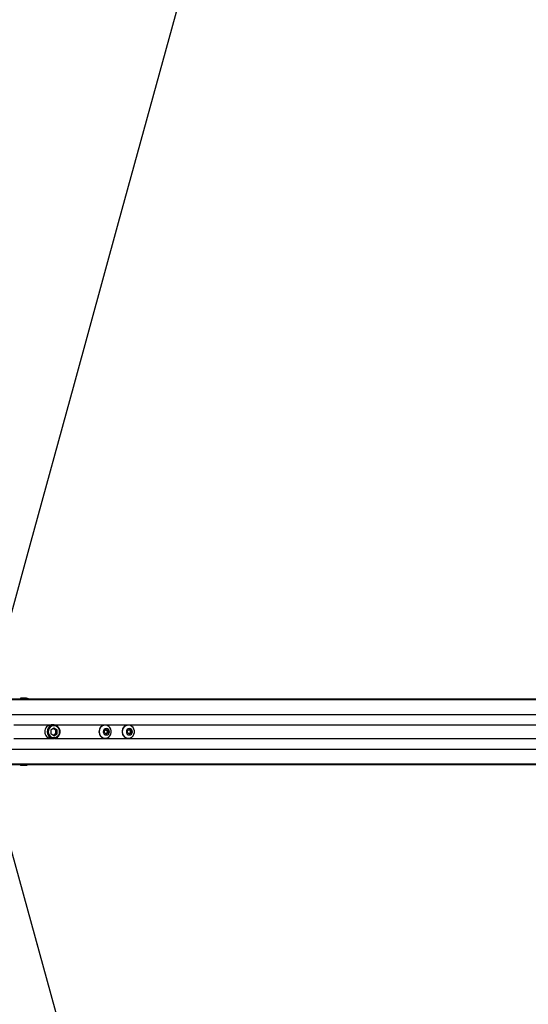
# Paper-space layout '3.5M DUO Surface Plate' of a CAD drawing. Header units: millimetres. Extents: x 20 to 26059, y 28 to 17638.
# Tile 53 of 66: x 9404 to 10148, y 12866 to 14306. Entities that reach past the tile are written whole.
import ezdxf

# ---------------------------------------------------------------- set-up
doc = ezdxf.new("R2010")
doc.units = ezdxf.units.MM
doc.layers.add('COMPONENT_GEOMETRY', color=7, linetype='Continuous')
doc.styles.add('SLDTEXTSTYLE0', font='TXT', dxfattribs={"width": 0.75})
doc.dimstyles.new('SLDDIMSTYLE0', dxfattribs={"dimtxt": 150, "dimasz": 6.604, "dimexe": 0, "dimexo": 0.0625, "dimgap": 37.5, "dimtad": 0, "dimtih": 1, "dimtoh": 1, "dimdec": 0, "dimlfac": 0.5, "dimrnd": 1e-09, "dimzin": 12, "dimdsep": 46, "dimtxsty": 'SLDTEXTSTYLE0', "dimsah": 1, "dimcen": 0.09, "dimadec": 0, "dimazin": 3, "dimtfac": 1, "dimtdec": 0, "dimtofl": 0, "dimtmove": 0, "dimatfit": 3, "dimfxl": 1, "dimfrac": 2, "dimtolj": 1, "dimtzin": 12, "dimarcsym": 0})

# ---------------------------------------------------------------- blocks, each defined once
blk = doc.blocks.new('_D_6')
at = {"layer": 'COMPONENT_GEOMETRY', "color": 7, "ltscale": 2}
for p, q in [((2197.2, 13286.2), (2197.2, 17567.6)), ((2197.2, 17561.2), (8876.8, 17561.2)), ((15999.8, 17561.2), (9320.1, 17561.2)), ((15999.8, 13309.5), (15999.8, 17567.6))]:
    blk.add_line(p, q, dxfattribs=at)
for points in [[(2197.2, 17561.2), (2203.8, 17560.2), (2203.8, 17562.2)], [(15999.8, 17561.2), (15993.1, 17562.2), (15993.1, 17560.2)]]:
    blk.add_solid(points, dxfattribs=at)
at = {"layer": 'COMPONENT_GEOMETRY', "color": 7, "ltscale": 2, "insert": (8876.8, 17635.5), "char_height": 150, "attachment_point": 1, "style": 'SLDTEXTSTYLE0'}
blk.add_mtext('6901', dxfattribs=at)

psp = doc.layouts.new('3.5M DUO Surface Plate')

# ---------------------------------------------------------------- linework, layer by layer
at = {"color": 7, "linetype": 'Continuous', "lineweight": 25, "ltscale": 2}
for p, q in [((9373.91, 13312.43), (10528.06, 13312.43)), ((9404.86, 13313.14), (9404.85, 13312.43)), ((9410.43, 13313.63), (9405.36, 13313.63)), ((9412.8, 13313.58), (9412.79, 13313.58)), ((9449.14, 13267.37), (9453.91, 13270.3)), ((9449.14, 13267.37), (9449.14, 13261.5)), ((9453.5, 13274.43), (9449.77, 13274.43)), ((9452.88, 13269.67), (9454.23, 13268.83)), ((9453.91, 13270.3), (9458.68, 13267.37)), ((9454.23, 13268.83), (9456.61, 13267.37)), ((9456.61, 13267.37), (9458.68, 13267.37)), ((9456.61, 13264.43), (9456.61, 13267.37)), ((9456.61, 13261.5), (9456.61, 13264.43)), ((9458.68, 13261.5), (9458.68, 13267.37)), ((9527.69, 13266.16), (9530.51, 13267.9)), ((9527.69, 13262.7), (9527.69, 13266.16)), ((9528.87, 13273.93), (9528.61, 13273.93)), ((9529.97, 13267.56), (9530.84, 13267.03)), ((9530.51, 13267.9), (9533.32, 13266.16)), ((9530.84, 13267.03), (9532.25, 13266.16)), ((9532.25, 13266.16), (9533.32, 13266.16)), ((9532.25, 13266.16), (9532.25, 13264.43)), ((9532.25, 13264.43), (9532.25, 13262.7)), ((9533.32, 13266.16), (9533.32, 13262.7)), ((9561.48, 13266.16), (9564.3, 13267.9)), ((9561.48, 13262.7), (9561.48, 13266.16)), ((9562.66, 13273.93), (9562.4, 13273.93)), ((9563.76, 13267.56), (9564.63, 13267.03)), ((9564.3, 13267.9), (9567.11, 13266.16)), ((9564.63, 13267.03), (9566.03, 13266.16)), ((9566.03, 13266.16), (9567.11, 13266.16)), ((9566.03, 13266.16), (9566.03, 13264.43)), ((9566.03, 13264.43), (9566.03, 13262.7)), ((9567.11, 13266.16), (9567.11, 13262.7)), ((9453.91, 13258.56), (9449.14, 13261.5)), ((9449.77, 13254.43), (9453.5, 13254.43)), ((9452.88, 13259.2), (9454.23, 13260.03)), ((9453.91, 13258.56), (9458.68, 13261.5)), ((9454.23, 13260.03), (9456.61, 13261.5)), ((9456.61, 13261.5), (9458.68, 13261.5)), ((9530.51, 13260.97), (9527.69, 13262.7)), ((9528.61, 13254.93), (9528.87, 13254.93)), ((9530.84, 13261.83), (9529.97, 13261.3)), ((9533.32, 13262.7), (9530.51, 13260.97)), ((9532.25, 13262.7), (9530.84, 13261.83)), ((9532.25, 13262.7), (9533.32, 13262.7)), ((9564.3, 13260.97), (9561.48, 13262.7)), ((9562.4, 13254.93), (9562.66, 13254.93)), ((9564.63, 13261.83), (9563.76, 13261.3)), ((9567.11, 13262.7), (9564.3, 13260.97)), ((9566.03, 13262.7), (9564.63, 13261.83)), ((9566.03, 13262.7), (9567.11, 13262.7)), ((9373.91, 13216.43), (9687.61, 13216.43)), ((9404.85, 13216.43), (9404.86, 13215.72)), ((9410.43, 13215.23), (9405.36, 13215.23)), ((9412.77, 13215.28), (9413.12, 13215.38)), ((9687.61, 13216.43), (9695.52, 13216.43)), ((9695.52, 13216.43), (9705.37, 13216.43)), ((9705.37, 13216.43), (9718.06, 13216.43)), ((9718.06, 13216.43), (10528.06, 13216.43))]:
    psp.add_line(p, q, dxfattribs=at)
at = {"color": 8, "linetype": 'Continuous', "lineweight": 25, "ltscale": 2}
for p, q in [((9373.91, 13312.04), (10550.02, 13312.04)), ((9373.91, 13311.33), (10824.46, 13311.33)), ((9404.86, 13313.14), (9410.2, 13313.14)), ((9371.27, 13289.73), (10823.71, 13289.73)), ((9395.06, 13274.28), (9448.14, 13274.28)), ((9455.13, 13274.28), (10408.97, 13274.28)), ((9395.06, 13254.58), (9448.14, 13254.58)), ((9455.13, 13254.58), (10408.97, 13254.58)), ((9371.27, 13239.13), (10823.71, 13239.13)), ((9373.91, 13217.53), (10824.46, 13217.53)), ((9373.91, 13216.82), (10550.02, 13216.82)), ((9404.86, 13215.72), (9410.2, 13215.72))]:
    psp.add_line(p, q, dxfattribs=at)
at = {"color": 7, "linetype": 'Continuous', "lineweight": 25, "ltscale": 2, "flags": 128}
for points in [[(10019.57, 15726.94), (9936.11, 15422.87), (9849.86, 15108.64), (9763.61, 14794.41), (9677.36, 14480.18), (9547.99, 14008.83), (9483.3, 13773.16), (9418.61, 13537.49), (9363.01, 13334.93)], [(9410.2, 13313.14), (9410.21, 13313.24), (9410.22, 13313.33), (9410.24, 13313.41), (9410.27, 13313.49), (9410.3, 13313.55), (9410.34, 13313.59), (9410.39, 13313.62), (9410.43, 13313.63)], [(9444.11, 13264.43), (9444.46, 13261.73), (9445.48, 13259.24), (9447.09, 13257.12), (9449.18, 13255.55), (9451.59, 13254.64), (9454.14, 13254.46), (9456.64, 13255.01), (9458.91, 13256.26), (9460.78, 13258.12), (9462.11, 13260.45), (9462.8, 13263.07), (9462.8, 13265.79), (9462.11, 13268.42), (9460.78, 13270.74), (9458.91, 13272.6), (9456.64, 13273.85), (9454.14, 13274.41), (9451.59, 13274.22), (9449.18, 13273.31), (9447.09, 13271.74), (9445.48, 13269.63), (9444.46, 13267.13), (9444.11, 13264.43)], [(9445.65, 13264.43), (9445.99, 13261.95), (9446.96, 13259.67), (9448.5, 13257.78), (9450.48, 13256.43), (9452.74, 13255.72), (9455.09, 13255.72), (9457.34, 13256.43), (9459.32, 13257.78), (9460.86, 13259.67), (9461.84, 13261.95), (9462.17, 13264.43), (9461.84, 13266.91), (9460.86, 13269.19), (9459.32, 13271.08), (9457.34, 13272.44), (9455.09, 13273.14), (9452.74, 13273.14), (9450.48, 13272.44), (9448.5, 13271.08), (9446.96, 13269.19), (9445.99, 13266.91), (9445.65, 13264.43)], [(9519.96, 13264.43), (9520.29, 13261.87), (9521.25, 13259.5), (9522.79, 13257.49), (9524.77, 13256), (9527.06, 13255.13), (9529.48, 13254.95), (9531.86, 13255.48), (9534.01, 13256.67), (9535.79, 13258.44), (9537.05, 13260.65), (9537.71, 13263.14), (9537.71, 13265.73), (9537.05, 13268.22), (9535.79, 13270.43), (9534.01, 13272.19), (9531.86, 13273.38), (9529.48, 13273.91), (9527.06, 13273.73), (9524.77, 13272.87), (9522.79, 13271.38), (9521.25, 13269.37), (9520.29, 13267), (9519.96, 13264.43)], [(9526.05, 13264.43), (9526.39, 13262.61), (9527.36, 13261.07), (9528.8, 13260.04), (9530.51, 13259.68), (9532.21, 13260.04), (9533.66, 13261.07), (9534.63, 13262.61), (9534.97, 13264.43), (9534.63, 13266.25), (9533.66, 13267.79), (9532.21, 13268.82), (9530.51, 13269.18), (9528.8, 13268.82), (9527.36, 13267.79), (9526.39, 13266.25), (9526.05, 13264.43)], [(9553.74, 13264.43), (9554.07, 13261.87), (9555.04, 13259.5), (9556.57, 13257.49), (9558.56, 13256), (9560.85, 13255.13), (9563.27, 13254.95), (9565.65, 13255.48), (9567.8, 13256.67), (9569.58, 13258.44), (9570.84, 13260.65), (9571.49, 13263.14), (9571.49, 13265.73), (9570.84, 13268.22), (9569.58, 13270.43), (9567.8, 13272.19), (9565.65, 13273.38), (9563.27, 13273.91), (9560.85, 13273.73), (9558.56, 13272.87), (9556.57, 13271.38), (9555.04, 13269.37), (9554.07, 13267), (9553.74, 13264.43)], [(9559.84, 13264.43), (9560.18, 13262.61), (9561.14, 13261.07), (9562.59, 13260.04), (9564.3, 13259.68), (9566, 13260.04), (9567.45, 13261.07), (9568.41, 13262.61), (9568.75, 13264.43), (9568.41, 13266.25), (9567.45, 13267.79), (9566, 13268.82), (9564.3, 13269.18), (9562.59, 13268.82), (9561.14, 13267.79), (9560.18, 13266.25), (9559.84, 13264.43)], [(9410.2, 13215.72), (9410.21, 13215.63), (9410.22, 13215.53), (9410.24, 13215.45), (9410.27, 13215.38), (9410.3, 13215.31), (9410.34, 13215.27), (9410.39, 13215.24), (9410.43, 13215.23)], [(9363.01, 13193.93), (9385.87, 13110.66), (9472.1, 12796.5), (9558.33, 12482.33), (9623.45, 12245.1), (9688.57, 12007.86), (9774.8, 11693.7), (9861.03, 11379.53), (10019.57, 10801.92)]]:
    psp.add_lwpolyline(points, dxfattribs=at)
at = {"color": 7, "linetype": 'Continuous', "lineweight": 25, "ltscale": 4}
for centre, radius, start, end in [((9405.36, 13313.13), 0.5, 90, 179), ((9412.53, 13313.36), 0.274, 67.11703, 89.82646), ((9450.07, 13264.74), 9.69, 91.79394, 181.8373), ((9450.07, 13264.12), 9.69, 178.1627, 268.20606), ((9451.82, 13264.94), 4.58, 58.30365, 80.91622), ((9451.46, 13264.49), 5.15, 359.36502, 57.53906), ((9451.46, 13264.38), 5.15, 302.46094, 0.63498), ((9528.9, 13264.73), 9.21, 91.79415, 181.83703), ((9528.9, 13264.14), 9.21, 178.16297, 268.20585), ((9529.42, 13264.74), 2.69, 58.2654, 83.51925), ((9529.21, 13264.47), 3.04, 359.36535, 57.53895), ((9529.21, 13264.4), 3.04, 302.46105, 0.63465), ((9562.69, 13264.73), 9.21, 91.79379, 181.8374), ((9562.69, 13264.14), 9.21, 178.1626, 268.20621), ((9563.21, 13264.74), 2.69, 58.26634, 83.51736), ((9563, 13264.47), 3.04, 359.3644, 57.5399), ((9563, 13264.4), 3.04, 302.4601, 0.6356), ((9451.82, 13263.93), 4.58, 279.08378, 301.69635), ((9529.42, 13264.12), 2.69, 276.48075, 301.7346), ((9563.21, 13264.12), 2.69, 276.48264, 301.73366), ((9405.36, 13215.73), 0.5, 181, 270), ((9412.53, 13215.51), 0.274, 270.17354, 292.88297)]:
    psp.add_arc(centre, radius, start, end, dxfattribs=at)
at = {"color": 8, "linetype": 'Continuous', "lineweight": 25, "ltscale": 2}
for points, knots in [([(10035.96, 15745.97), (10325.37, 15456.47), (10760.42, 15021.29), (11340.91, 14440.29), (11695.19, 14085.58), (11903.56, 13876.32), (11966.61, 13813)], [0, 0, 0, 0, 0.4494854, 0.6756689, 0.9018524, 1, 1, 1, 1]), ([(11952.19, 13796.62), (11862.01, 13886.44), (11611.48, 14135.99), (11040.95, 14706), (10486.96, 15259.68), (10093.15, 15653.38), (10019.57, 15726.94)], [0, 0, 0, 0, 0.1398211, 0.3884582, 0.8857369, 1, 1, 1, 1]), ([(9410.2, 13313.14), (9410.91, 13312.98), (9411.83, 13312.77), (9412.83, 13312.49), (9413.06, 13312.43)], [0, 0, 0, 0, 0.7726328, 1, 1, 1, 1]), ([(9410.2, 13215.72), (9410.91, 13215.89), (9411.83, 13216.09), (9412.83, 13216.37), (9413.06, 13216.43)], [0, 0, 0, 0, 0.7726328, 1, 1, 1, 1])]:
    psp.add_open_spline(points, degree=3, knots=knots, dxfattribs=at)
at = {"color": 7, "linetype": 'Continuous', "lineweight": 25, "ltscale": 2}
for points, knots in [([(9410.2, 13313.14), (9410.26, 13313.15), (9410.56, 13313.22), (9411.05, 13313.31), (9411.63, 13313.43), (9412.02, 13313.5), (9412.31, 13313.56), (9412.52, 13313.59), (9412.61, 13313.61), (9412.64, 13313.61)], [0, 0, 0, 0, 0.0700902, 0.3951375, 0.5871313, 0.7310464, 0.8416513, 0.9363309, 1, 1, 1, 1]), ([(9412.53, 13313.63), (9412.51, 13313.63), (9412.43, 13313.63), (9412.16, 13313.63), (9411.51, 13313.63), (9410.89, 13313.63), (9410.48, 13313.63), (9410.43, 13313.63)], [0, 0, 0, 0, 0.0453887, 0.1256826, 0.3757086, 0.9240846, 1, 1, 1, 1]), ([(9412.8, 13313.58), (9412.8, 13313.58), (9412.71, 13313.62), (9412.62, 13313.62), (9412.53, 13313.63)], [0, 0, 0, 0, 0.0286055, 1, 1, 1, 1]), ([(9412.64, 13313.61), (9412.7, 13313.61), (9412.75, 13313.61), (9412.8, 13313.58), (9412.8, 13313.58)], [0, 0, 0, 0, 0.9715459, 1, 1, 1, 1]), ([(9416.56, 13312.43), (9416.44, 13312.47), (9415.54, 13312.78), (9414.22, 13313.19), (9413.12, 13313.49), (9412.8, 13313.58)], [0, 0, 0, 0, 0.1020132, 0.7343997, 1, 1, 1, 1]), ([(9410.2, 13215.72), (9410.26, 13215.71), (9410.56, 13215.65), (9411.05, 13215.55), (9411.63, 13215.44), (9412.02, 13215.36), (9412.31, 13215.31), (9412.52, 13215.27), (9412.61, 13215.26), (9412.64, 13215.25)], [0, 0, 0, 0, 0.0700902, 0.3951375, 0.5871313, 0.7310464, 0.8416513, 0.9363309, 1, 1, 1, 1]), ([(9412.53, 13215.23), (9412.51, 13215.23), (9412.43, 13215.23), (9412.16, 13215.23), (9411.51, 13215.23), (9410.89, 13215.23), (9410.48, 13215.23), (9410.43, 13215.23)], [0, 0, 0, 0, 0.0453887, 0.1256826, 0.3757086, 0.9240846, 1, 1, 1, 1]), ([(9412.8, 13215.28), (9412.8, 13215.28), (9412.71, 13215.25), (9412.62, 13215.24), (9412.53, 13215.23)], [0, 0, 0, 0, 0.0286055, 1, 1, 1, 1]), ([(9412.64, 13215.25), (9412.7, 13215.25), (9412.75, 13215.26), (9412.8, 13215.28), (9412.8, 13215.28)], [0, 0, 0, 0, 0.9715459, 1, 1, 1, 1]), ([(9413.12, 13215.38), (9413.45, 13215.47), (9414.55, 13215.78), (9415.76, 13216.15), (9416.55, 13216.42), (9416.58, 13216.43)], [0, 0, 0, 0, 0.2884849, 0.975036, 1, 1, 1, 1]), ([(9684.99, 13216.81), (9686.55, 13216.73), (9689.66, 13216.59), (9694.55, 13216.53), (9698.4, 13216.51), (9700.52, 13216.51), (9701.77, 13216.51), (9702.41, 13216.51), (9702.73, 13216.52)], [0, 0, 0, 0, 0.3256726, 0.6503228, 0.8228983, 0.9110475, 0.9554429, 1, 1, 1, 1]), ([(9718.06, 13216.43), (9718.12, 13216.43), (9718.22, 13216.43), (9718.3, 13216.43), (9718.32, 13216.43), (9718.33, 13216.43), (9718.34, 13216.43), (9718.37, 13216.44), (9718.49, 13216.44), (9718.75, 13216.45), (9718.63, 13216.51), (9717.42, 13216.61), (9715.13, 13216.7), (9711.16, 13216.73), (9705.72, 13216.66), (9700.04, 13216.61), (9694.9, 13216.6), (9691.02, 13216.64), (9687.69, 13216.7), (9685.89, 13216.77), (9684.99, 13216.81)], [0, 0, 0, 0, 0.0122102, 0.0183152, 0.0186975, 0.0187903, 0.0191727, 0.0206993, 0.0268035, 0.0512577, 0.1205122, 0.1896804, 0.2582296, 0.3422822, 0.4797564, 0.6176568, 0.723825, 0.8340368, 0.9166156, 1, 1, 1, 1]), ([(9702.73, 13216.52), (9700.24, 13216.5), (9695.21, 13216.46), (9690.16, 13216.44), (9687.61, 13216.43)], [0, 0, 0, 0, 0.4937987, 1, 1, 1, 1]), ([(9695.52, 13216.43), (9697.59, 13216.43), (9701.1, 13216.43), (9704.13, 13216.43), (9705.37, 13216.43)], [0, 0, 0, 0, 0.5888123, 1, 1, 1, 1]), ([(9714.24, 13216.47), (9714.2, 13216.47), (9714.11, 13216.47), (9714.04, 13216.46), (9714.04, 13216.46), (9714.18, 13216.45), (9714.56, 13216.44), (9715.02, 13216.44), (9715.43, 13216.44), (9715.67, 13216.44), (9715.86, 13216.44), (9715.95, 13216.45), (9715.98, 13216.45)], [0, 0, 0, 0, 0.05439741, 0.10879955, 0.18299592, 0.30484149, 0.52254092, 0.75360793, 0.82873919, 0.90445478, 0.95901363, 1, 1, 1, 1]), ([(9715.98, 13216.45), (9716.03, 13216.45), (9716.11, 13216.45), (9716.19, 13216.45), (9716.19, 13216.46), (9716.04, 13216.46), (9715.68, 13216.47), (9715.21, 13216.48), (9714.81, 13216.48), (9714.57, 13216.47), (9714.37, 13216.47), (9714.28, 13216.47), (9714.24, 13216.47)], [0, 0, 0, 0, 0.0540423, 0.108128, 0.1815233, 0.3020018, 0.5184526, 0.7488168, 0.8245662, 0.9008829, 0.9552375, 1, 1, 1, 1])]:
    psp.add_open_spline(points, degree=3, knots=knots, dxfattribs=at)

# ---------------------------------------------------------------- dimensions: what is measured, and where the dimension line sits
at = {"layer": 'COMPONENT_GEOMETRY', "color": 7, "ltscale": 2}
dim = psp.add_linear_dim(base=(2197.17, 17561.21), p1=(15999.75, 13306.95), p2=(2197.17, 13283.7), dimstyle='SLDDIMSTYLE0', dxfattribs=at)
dim.commit()
dim.dimension.update_dxf_attribs({"geometry": '_D_6', "text_midpoint": (9098.46, 17561.21), "dimtype": 160})

doc.saveas('drawing.dxf')
